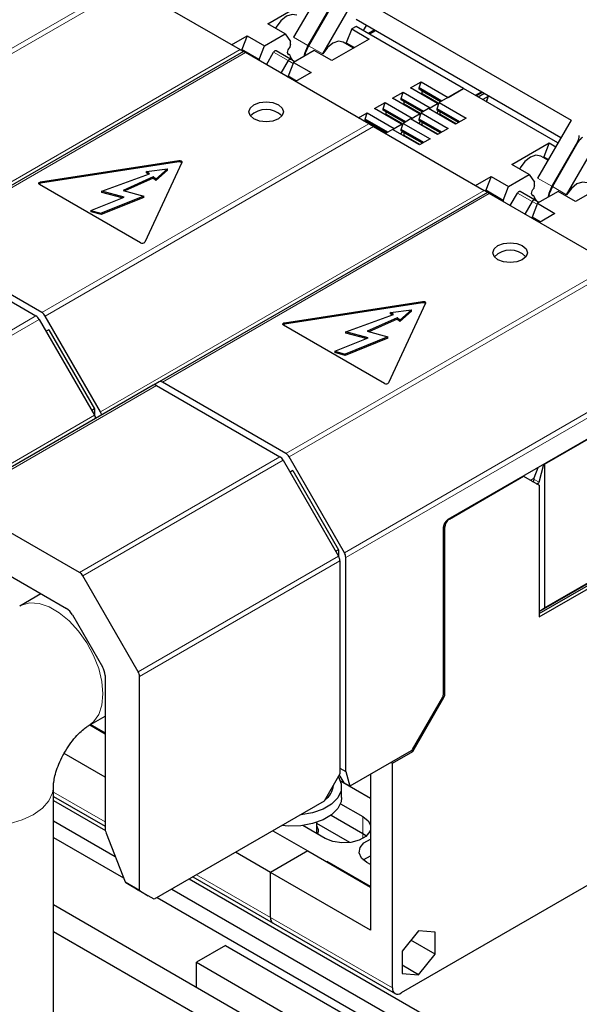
# Model space of a CAD drawing. Header units: millimetres. Extents: x 5 to 418, y 2 to 292.
# Tile 28 of 35: x 360 to 371, y 110 to 129. Entities that reach past the tile are written whole.
import ezdxf

# ---------------------------------------------------------------- set-up
doc = ezdxf.new("R2010")
doc.units = ezdxf.units.MM

msp = doc.modelspace()

# ---------------------------------------------------------------- linework, layer by layer
at = {"color": 7, "linetype": 'Continuous', "lineweight": 18}
for p, q in [((355.907, 126.229), (362.275, 129.9052)), ((355.971, 126.1615), (362.3655, 129.8529)), ((365.842, 128.6901), (365.5648, 128.8501)), ((364.5222, 128.6077), (357.0494, 124.2937)), ((364.624, 128.5491), (358.2561, 124.8729)), ((365.1751, 128.5578), (365.458, 128.3945)), ((365.8533, 128.6836), (366.1305, 128.5235)), ((365.458, 128.3945), (365.5562, 128.3378)), ((368.3944, 127.566), (368.07, 127.7533)), ((368.0437, 127.3635), (367.7193, 127.5508)), ((367.693, 127.1611), (367.3685, 127.3484)), ((368.7375, 127.1655), (368.4207, 127.3484)), ((360.6588, 123.4859), (367.0268, 127.162)), ((360.7228, 123.4183), (367.1173, 127.1098)), ((368.3867, 126.9631), (368.07, 127.1459)), ((368.036, 126.7606), (367.7193, 126.9434)), ((371.1159, 126.8234), (371.0917, 126.8094)), ((363.3251, 126.42), (363.3251, 126.4461)), ((360.636, 126.004), (360.636, 126.0302)), ((370.5938, 125.947), (370.3166, 126.107)), ((369.274, 125.8645), (361.8011, 121.5506)), ((369.9269, 125.8147), (370.2097, 125.6514)), ((370.6051, 125.9404), (370.8823, 125.7804)), ((369.3758, 125.806), (363.0078, 122.1298)), ((370.2097, 125.6514), (370.308, 125.5947)), ((365.4105, 120.7427), (371.7785, 124.4189)), ((365.4745, 120.6752), (371.869, 124.3666)), ((368.0769, 123.6769), (368.0769, 123.703)), ((356.6424, 121.1673), (360.5456, 123.4206)), ((356.7064, 121.0997), (360.6096, 123.353)), ((365.3878, 123.2609), (365.3878, 123.287)), ((374.0257, 123.1214), (366.5529, 118.8074)), ((366.5794, 118.7182), (374.1162, 123.0691)), ((362.8947, 122.0645), (358.9914, 119.8112)), ((361.688, 121.4852), (357.7848, 119.232)), ((361.3942, 118.4241), (365.2974, 120.6774)), ((361.4582, 118.3566), (365.3614, 120.6099)), ((370.3444, 120.1817), (370.2468, 120.238)), ((368.4824, 119.3218), (368.5084, 119.3068)), ((368.5932, 119.4668), (368.5989, 119.4635)), ((366.4398, 118.7421), (362.5365, 116.4888)), ((362.563, 116.3996), (366.4663, 118.6529)), ((368.5084, 116.0415), (368.4801, 116.0579)), ((368.4918, 115.9858), (368.4702, 115.9983)), ((360.8863, 114.1438), (361.8899, 113.5644)), ((366.9132, 113.3424), (366.9132, 113.669)), ((366.9132, 113.3424), (366.9132, 113.2445)), ((362.2812, 112.3966), (362.563, 112.2339)), ((365.1143, 111.703), (363.6712, 112.5361)), ((362.297, 112.3766), (362.5697, 112.2192)), ((365.1143, 111.703), (367.4902, 110.3315))]:
    msp.add_line(p, q, dxfattribs=at)
at = {"color": 7, "linetype": 'Continuous', "lineweight": 25}
for p, q in [((362.3655, 129.8529), (364.5222, 128.6077)), ((366.2174, 129.9804), (365.5648, 128.8501)), ((366.1305, 128.5235), (366.783, 129.6538)), ((366.783, 129.6538), (370.9691, 127.2372)), ((365.0607, 129.1119), (365.7901, 129.533)), ((366.3399, 129.5525), (365.842, 128.6901)), ((366.3512, 129.546), (365.8533, 128.6836)), ((365.4001, 128.916), (365.0607, 129.1119)), ((370.7691, 126.8908), (366.783, 129.1919)), ((366.9265, 128.9784), (366.9831, 129.0764)), ((364.3547, 128.7044), (364.6588, 128.8799)), ((364.6588, 128.8799), (364.5542, 128.6106)), ((364.6588, 128.8799), (364.9982, 128.684)), ((364.9982, 128.684), (365.4001, 128.916)), ((365.4001, 128.916), (365.5046, 128.7673)), ((366.6952, 129.0105), (366.5907, 128.7412)), ((366.783, 129.0612), (366.6952, 129.0105)), ((366.6952, 129.0105), (367.0346, 128.8146)), ((368.8761, 127.853), (366.783, 129.0612)), ((367.1338, 128.9894), (367.0207, 128.9241)), ((367.1565, 128.9763), (367.0433, 128.911)), ((365.5046, 128.7124), (365.5046, 128.7673)), ((367.0346, 128.8146), (366.3052, 128.3935)), ((366.7305, 128.639), (366.5305, 128.7545)), ((366.5907, 128.7412), (366.7491, 128.6498)), ((366.5907, 128.7197), (366.5907, 128.7412)), ((364.5865, 128.5707), (358.1921, 124.8793)), ((364.5542, 128.5892), (364.5542, 128.6106)), ((364.8937, 128.4146), (364.5542, 128.6106)), ((367.0268, 127.162), (364.624, 128.5491)), ((364.8937, 128.4146), (364.9982, 128.684)), ((365.0336, 128.3127), (365.1751, 128.5578)), ((365.506, 128.4222), (365.2231, 128.5855)), ((365.4889, 128.5034), (365.4536, 128.5238)), ((365.9658, 128.5894), (365.5639, 128.3574)), ((366.3052, 128.3935), (365.9658, 128.5894)), ((364.8937, 128.4146), (364.8937, 128.3935)), ((365.458, 128.3945), (365.3164, 128.1494)), ((365.5639, 128.3574), (365.4593, 128.0881)), ((365.5911, 128.3731), (365.506, 128.4222)), ((365.5639, 128.3574), (365.9033, 128.1615)), ((365.9033, 128.1615), (365.5994, 127.986)), ((365.6177, 127.9966), (365.4593, 128.0881)), ((365.4593, 128.0669), (365.4593, 128.0881)), ((367.8437, 127.8644), (368.0473, 127.9819)), ((368.0078, 127.8611), (368.0473, 127.9819)), ((368.0473, 127.9819), (368.5734, 127.6782)), ((367.493, 127.6619), (367.6966, 127.7795)), ((367.657, 127.6586), (367.6966, 127.7795)), ((367.6966, 127.7795), (368.2227, 127.4758)), ((368.3698, 127.5607), (367.8437, 127.8644)), ((368.449, 127.6064), (368.0078, 127.8611)), ((368.0078, 127.835), (368.0078, 127.8611)), ((368.4263, 127.5933), (368.0078, 127.835)), ((368.07, 127.799), (368.0078, 127.835)), ((368.4263, 127.5933), (368.07, 127.799)), ((368.07, 127.7533), (368.07, 127.799)), ((368.8761, 127.853), (368.398, 127.577)), ((368.5734, 127.6782), (368.8761, 127.853)), ((370.7125, 126.7928), (368.8761, 127.853)), ((369.108, 127.7191), (369.2212, 127.7844)), ((369.2385, 127.7744), (369.1254, 127.709)), ((369.1593, 127.6894), (369.2725, 127.7548)), ((367.1423, 127.4595), (367.3459, 127.577)), ((367.3063, 127.4562), (367.3459, 127.577)), ((367.3459, 127.577), (367.872, 127.2733)), ((368.0191, 127.3582), (367.493, 127.6619)), ((368.0982, 127.4039), (367.657, 127.6586)), ((367.657, 127.6325), (367.657, 127.6586)), ((368.0756, 127.3909), (367.657, 127.6325)), ((367.7193, 127.5966), (367.657, 127.6325)), ((368.0756, 127.3909), (367.7193, 127.5966)), ((367.7193, 127.5508), (367.7193, 127.5966)), ((368.2227, 127.4758), (368.3698, 127.5607)), ((368.3585, 127.4562), (368.398, 127.577)), ((368.3839, 127.5339), (368.3698, 127.5607)), ((368.398, 127.577), (368.9241, 127.2733)), ((369.3539, 127.6972), (369.2498, 127.6372)), ((369.3539, 127.6972), (369.3137, 127.6003)), ((366.8269, 127.2774), (366.9951, 127.3745)), ((366.9556, 127.2537), (366.9951, 127.3745)), ((366.9951, 127.3745), (367.5212, 127.0708)), ((367.6684, 127.1558), (367.1423, 127.4595)), ((367.7475, 127.2015), (367.3063, 127.4562)), ((367.3063, 127.43), (367.3063, 127.4562)), ((367.7249, 127.1884), (367.3063, 127.43)), ((367.3685, 127.3941), (367.3063, 127.43)), ((367.7249, 127.1884), (367.3685, 127.3941)), ((367.3685, 127.3484), (367.3685, 127.3941)), ((367.872, 127.2733), (368.0191, 127.3582)), ((368.0078, 127.2537), (368.0473, 127.3745)), ((368.0332, 127.3314), (368.0191, 127.3582)), ((368.1945, 127.4595), (368.0473, 127.3745)), ((368.0473, 127.3745), (368.5734, 127.0708)), ((368.7205, 127.1558), (368.1945, 127.4595)), ((368.2227, 127.4758), (368.2137, 127.4484)), ((368.3557, 127.3664), (368.3839, 127.4153)), ((368.7997, 127.2015), (368.3585, 127.4562)), ((368.3585, 127.43), (368.3585, 127.4562)), ((368.7771, 127.1884), (368.3585, 127.43)), ((368.4207, 127.3941), (368.3585, 127.43)), ((368.7771, 127.1884), (368.4207, 127.3941)), ((368.4207, 127.3484), (368.4207, 127.3941)), ((367.3968, 126.999), (366.9556, 127.2537)), ((366.9556, 127.2276), (366.9556, 127.2537)), ((367.3742, 126.9859), (366.9556, 127.2276)), ((367.0178, 127.1916), (366.9556, 127.2276)), ((367.3742, 126.9859), (367.0178, 127.1916)), ((367.0178, 127.1672), (367.0178, 127.1916)), ((367.5212, 127.0708), (367.6684, 127.1558)), ((367.657, 127.0512), (367.6966, 127.1721)), ((367.6825, 127.129), (367.6684, 127.1558)), ((367.8437, 127.257), (367.6966, 127.1721)), ((367.6966, 127.1721), (368.2227, 126.8684)), ((368.3698, 126.9533), (367.8437, 127.257)), ((367.872, 127.2733), (367.863, 127.2459)), ((368.005, 127.1639), (368.0332, 127.2129)), ((368.449, 126.999), (368.0078, 127.2537)), ((368.0078, 127.2276), (368.0078, 127.2537)), ((368.4263, 126.9859), (368.0078, 127.2276)), ((368.07, 127.1916), (368.0078, 127.2276)), ((368.4263, 126.9859), (368.07, 127.1916)), ((368.07, 127.1459), (368.07, 127.1916)), ((368.9241, 127.2733), (368.7205, 127.1558)), ((370.9691, 127.2372), (370.3166, 126.107)), ((367.1173, 127.1098), (369.274, 125.8645)), ((367.493, 127.0545), (367.353, 126.9737)), ((368.0191, 126.7508), (367.493, 127.0545)), ((367.5212, 127.0708), (367.5123, 127.0434)), ((367.6542, 126.9615), (367.6825, 127.0104)), ((368.0982, 126.7965), (367.657, 127.0512)), ((367.657, 127.0251), (367.657, 127.0512)), ((368.0756, 126.7835), (367.657, 127.0251)), ((367.7193, 126.9892), (367.657, 127.0251)), ((368.0756, 126.7834), (367.7193, 126.9892)), ((367.7193, 126.9434), (367.7193, 126.9892)), ((368.5734, 127.0708), (368.3698, 126.9533)), ((368.2227, 126.8684), (368.0191, 126.7508)), ((369.8124, 126.3688), (370.5419, 126.7899)), ((370.5419, 126.7899), (370.4374, 126.5205)), ((370.5419, 126.7899), (370.6686, 126.7168)), ((371.0917, 126.8094), (370.5938, 125.947)), ((371.103, 126.8028), (370.6051, 125.9404)), ((370.8823, 125.7804), (371.5348, 126.9107)), ((360.636, 126.0302), (363.3251, 126.4461)), ((363.3251, 126.42), (360.636, 126.004)), ((363.3839, 126.4122), (362.6634, 124.8598)), ((370.5166, 126.4534), (370.3771, 126.5338)), ((370.4374, 126.4991), (370.4374, 126.5205)), ((370.4374, 126.5205), (370.5259, 126.4695)), ((362.7001, 126.2339), (363.1059, 126.2858)), ((362.7547, 126.189), (362.7001, 126.2339)), ((362.7001, 126.2078), (362.7001, 126.2339)), ((362.7326, 126.181), (362.7001, 126.2078)), ((363.1059, 126.2858), (362.8826, 126.0835)), ((363.1059, 126.2597), (362.8826, 126.0573)), ((363.1059, 126.2597), (363.1059, 126.2858)), ((370.1518, 126.1729), (369.8124, 126.3688)), ((361.8267, 125.8542), (362.7547, 126.189)), ((362.8281, 126.1284), (362.2429, 125.8645)), ((362.8281, 126.1023), (362.2791, 125.8547)), ((362.8826, 126.0835), (362.8281, 126.1284)), ((362.8281, 126.1023), (362.8281, 126.1284)), ((362.8826, 126.0573), (362.8281, 126.1023)), ((362.8826, 126.0573), (362.8826, 126.0835)), ((369.1065, 125.9613), (369.4105, 126.1368)), ((369.4105, 126.1368), (369.306, 125.8674)), ((369.4105, 126.1368), (369.7499, 125.9409)), ((369.7499, 125.9409), (370.1518, 126.1729)), ((370.1518, 126.1729), (370.2564, 126.0242)), ((370.2564, 125.9693), (370.2564, 126.0242)), ((371.7864, 126.0715), (371.0569, 125.6504)), ((362.5831, 124.8474), (360.6145, 125.9838)), ((362.2622, 125.737), (361.8267, 125.8542)), ((361.8267, 125.8281), (361.8267, 125.8542)), ((362.2234, 125.7213), (361.8267, 125.8281)), ((362.2429, 125.8645), (362.6447, 125.7563)), ((369.3383, 125.8276), (362.9438, 122.1361)), ((369.306, 125.846), (369.306, 125.8674)), ((369.6454, 125.6715), (369.306, 125.8674)), ((369.6454, 125.6715), (369.7499, 125.9409)), ((369.7853, 125.5695), (369.9269, 125.8147)), ((370.2577, 125.6791), (369.9749, 125.8424)), ((370.7175, 125.8463), (370.3156, 125.6143)), ((371.0569, 125.6504), (370.7175, 125.8463)), ((361.6141, 125.475), (362.2622, 125.737)), ((362.6447, 125.7563), (361.8151, 125.4209)), ((362.6447, 125.7302), (361.8151, 125.3948)), ((362.6447, 125.7302), (362.6447, 125.7563)), ((371.7785, 124.4189), (369.3758, 125.806)), ((369.6454, 125.6715), (369.6454, 125.6503)), ((370.2097, 125.6514), (370.0682, 125.4063)), ((370.2407, 125.7603), (370.2054, 125.7807)), ((370.3428, 125.63), (370.2577, 125.6791)), ((361.6141, 125.475), (361.8151, 125.4209)), ((361.6141, 125.475), (361.6141, 125.4489)), ((361.8151, 125.3948), (361.6141, 125.4489)), ((370.3156, 125.6143), (370.2111, 125.3449)), ((370.3156, 125.6143), (370.655, 125.4183)), ((361.8151, 125.3948), (361.8151, 125.4209)), ((370.3695, 125.2535), (370.2111, 125.3449)), ((370.2111, 125.3238), (370.2111, 125.3449)), ((370.655, 125.4183), (370.3511, 125.2429)), ((360.6588, 123.4859), (358.2561, 124.8729)), ((358.1429, 124.8076), (360.5456, 123.4206)), ((365.3878, 123.287), (368.0769, 123.703)), ((368.0769, 123.6769), (365.3878, 123.2609)), ((368.1357, 123.6691), (367.4151, 122.1167)), ((367.4519, 123.4908), (367.8577, 123.5427)), ((367.8577, 123.5427), (367.6344, 123.3403)), ((367.8577, 123.5166), (367.6344, 123.3142)), ((367.8577, 123.5166), (367.8577, 123.5427)), ((360.6096, 123.353), (361.688, 121.4852)), ((361.8011, 121.5506), (360.7228, 123.4183)), ((366.5784, 123.1111), (367.5064, 123.4458)), ((367.5798, 123.3853), (366.9946, 123.1213)), ((367.5798, 123.3592), (367.0309, 123.1116)), ((367.5064, 123.4458), (367.4519, 123.4908)), ((367.4519, 123.4646), (367.4519, 123.4908)), ((367.4844, 123.4379), (367.4519, 123.4646)), ((367.6344, 123.3403), (367.5798, 123.3853)), ((367.5798, 123.3592), (367.5798, 123.3853)), ((367.6344, 123.3142), (367.5798, 123.3592)), ((367.6344, 123.3142), (367.6344, 123.3403)), ((360.7963, 123.1525), (360.7431, 123.1218)), ((360.7963, 123.1525), (361.6862, 121.611)), ((367.3348, 122.1042), (365.3662, 123.2407)), ((366.3659, 122.7319), (367.0139, 122.9938)), ((367.3965, 123.0132), (366.5668, 122.6778)), ((367.3965, 122.987), (366.5668, 122.6517)), ((367.0139, 122.9938), (366.5784, 123.1111)), ((366.5784, 123.0849), (366.5784, 123.1111)), ((366.9751, 122.9782), (366.5784, 123.0849)), ((366.9946, 123.1213), (367.3965, 123.0132)), ((367.3965, 122.987), (367.3965, 123.0132)), ((366.3659, 122.7319), (366.5668, 122.6778)), ((366.3659, 122.7319), (366.3659, 122.7058)), ((366.5668, 122.6517), (366.3659, 122.7058)), ((366.5668, 122.6517), (366.5668, 122.6778)), ((373.6747, 122.4003), (368.5706, 119.4538)), ((370.4482, 120.5311), (373.6185, 122.3613)), ((362.8307, 122.0708), (358.9274, 119.8175)), ((362.9438, 122.1361), (362.8318, 122.0714)), ((362.8947, 122.0645), (365.2974, 120.6774)), ((365.4105, 120.7427), (363.0078, 122.1298)), ((361.6862, 121.611), (361.6331, 121.5803)), ((361.6862, 121.611), (361.6862, 121.4883)), ((366.5529, 118.8074), (365.4745, 120.6752)), ((365.3614, 120.6099), (366.4398, 118.7421)), ((370.2474, 120.2652), (370.3297, 120.4692)), ((370.3444, 120.1817), (370.4411, 120.5308)), ((370.4387, 120.5322), (370.4411, 120.5308)), ((370.4411, 120.5308), (370.4482, 120.5311)), ((370.4482, 120.5311), (370.4482, 117.7348)), ((365.548, 120.4093), (365.4949, 120.3787)), ((365.548, 120.4093), (366.438, 118.8679)), ((368.5989, 119.4635), (370.0433, 120.2974)), ((370.0433, 120.2974), (370.0377, 120.3007)), ((370.0433, 120.2974), (370.3469, 120.1221)), ((370.1791, 120.219), (370.2472, 120.2583)), ((370.2468, 120.238), (370.2474, 120.2652)), ((370.3242, 120.1626), (370.3242, 120.1352)), ((370.3469, 120.1221), (370.3469, 117.5592)), ((361.3942, 118.4241), (358.9914, 119.8112)), ((370.3469, 117.6637), (373.8767, 119.7015)), ((370.3469, 117.6245), (373.9107, 119.6819)), ((370.4482, 117.7348), (373.8659, 119.7077)), ((370.3469, 117.5592), (373.9672, 119.6492)), ((368.4801, 119.297), (368.4801, 116.0318)), ((368.5084, 116.0415), (368.5084, 119.3068)), ((359.2489, 118.8134), (361.1368, 117.7235)), ((366.438, 118.8679), (366.3848, 118.8372)), ((366.438, 118.8679), (366.438, 118.7452)), ((366.5794, 114.5502), (366.5794, 118.7182)), ((366.4663, 118.6529), (366.4663, 114.5034)), ((362.5365, 116.4888), (361.4582, 118.3566)), ((360.6422, 118.009), (360.228, 117.7699)), ((361.2568, 117.5969), (361.8402, 116.5864)), ((370.3469, 117.666), (370.4482, 117.7348)), ((361.8899, 116.4191), (361.8899, 113.4577)), ((362.563, 112.2339), (362.563, 116.3996)), ((367.881, 114.9779), (368.4702, 115.9983)), ((367.8861, 114.9367), (368.4918, 115.9858)), ((361.5719, 115.442), (361.8899, 115.6255)), ((361.5926, 115.4539), (361.8899, 115.2823)), ((361.8899, 115.2953), (361.6038, 115.4604)), ((361.8899, 114.4398), (361.0937, 114.8994)), ((367.857, 114.9526), (366.6572, 114.2599)), ((367.4902, 114.7081), (367.8861, 114.9367)), ((367.8578, 114.953), (367.8861, 114.9367)), ((367.4619, 114.7244), (367.4902, 114.7081)), ((367.4902, 110.3315), (367.4902, 114.7081)), ((366.4663, 114.5034), (366.16, 113.9729)), ((366.4663, 114.6155), (366.5794, 114.5502)), ((366.5794, 114.5502), (366.6572, 114.2599)), ((366.4541, 114.4824), (366.4612, 114.4559)), ((366.4612, 114.4559), (366.544, 114.3252)), ((367.0602, 114.0217), (366.4795, 114.357)), ((366.6572, 114.2599), (366.544, 114.3252)), ((367.0602, 114.4926), (367.0602, 111.455)), ((360.8863, 108.5778), (360.8863, 114.2544)), ((366.3385, 114.2797), (366.3385, 114.2821)), ((366.4985, 114.038), (366.4985, 114.2471)), ((360.8863, 114.0626), (361.8899, 113.4833)), ((360.8863, 113.9805), (361.8971, 113.397)), ((366.16, 113.9729), (362.8459, 112.0597)), ((366.4768, 113.9209), (366.9132, 113.669)), ((360.8863, 113.5885), (362.0878, 112.8949)), ((366.0185, 113.3364), (366.0185, 113.5581)), ((366.2968, 113.6982), (366.9132, 113.3424)), ((361.9126, 113.3465), (362.2812, 112.3966)), ((365.159, 113.3951), (365.844, 112.9996)), ((366.1778, 113.2445), (365.7415, 113.4964)), ((366.6572, 113.1636), (366.0185, 113.5322)), ((366.9132, 113.3424), (366.9818, 113.2934)), ((360.8863, 113.2618), (362.2512, 112.4738)), ((365.1143, 112.5784), (364.4293, 112.9738)), ((365.844, 112.9996), (365.1143, 112.5784)), ((365.844, 112.9996), (367.0602, 112.2975)), ((366.2061, 112.7906), (366.2174, 112.7971)), ((367.0602, 112.3105), (366.2174, 112.7971)), ((366.2174, 112.7841), (366.2174, 112.7971)), ((367.0602, 112.735), (366.9923, 112.7742)), ((365.1143, 111.703), (365.1143, 112.5784)), ((367.0602, 111.455), (365.1143, 112.5784)), ((363.5297, 112.4545), (371.0823, 108.0945)), ((363.6008, 112.4955), (365.164, 111.5931)), ((371.5518, 112.4802), (367.6599, 110.2335)), ((362.5007, 112.259), (362.297, 112.3766)), ((362.5007, 112.259), (362.5291, 112.2426)), ((362.5782, 112.2142), (362.5291, 112.2426)), ((362.8459, 112.0597), (362.5697, 112.2192)), ((362.5782, 112.2142), (362.7327, 112.125)), ((363.1902, 112.2585), (371.0823, 107.7025)), ((362.8459, 112.0597), (362.7327, 112.125)), ((362.9072, 112.0951), (371.0257, 107.4084)), ((360.8863, 111.9554), (373.0056, 104.9591)), ((360.8863, 111.4329), (372.553, 104.6978)), ((365.164, 111.5931), (367.5399, 110.2216)), ((367.9993, 111.4473), (367.6768, 111.0461)), ((368.3217, 111.4184), (367.9993, 111.4473)), ((368.3217, 110.9885), (367.8496, 111.261)), ((368.3217, 110.9885), (368.3217, 111.4184)), ((364.2375, 111.1573), (363.6718, 110.8308)), ((364.2375, 111.1573), (371.0257, 107.2386)), ((367.6768, 111.0461), (367.6768, 110.6162)), ((367.9993, 110.5874), (368.3217, 110.9885)), ((363.6718, 110.3474), (363.6718, 110.8308)), ((363.6718, 110.8308), (370.46, 106.912)), ((367.9993, 110.5874), (367.6768, 110.7735)), ((367.6768, 110.6162), (367.9993, 110.5874))]:
    msp.add_line(p, q, dxfattribs=at)
at = {"color": 7, "linetype": 'Continuous', "lineweight": 25, "flags": 128}
for points in [[(365.6254, 129.277), (365.5336, 129.2948), (365.4254, 129.2572), (365.3172, 129.1698), (365.2254, 129.046), (365.2132, 129.0239)], [(365.842, 128.6901), (365.7807, 128.5487), (365.7638, 128.4728)], [(366.5305, 128.7545), (366.4387, 128.7723), (366.3305, 128.7347), (366.2223, 128.6473), (366.1305, 128.5235)], [(365.2231, 128.5855), (365.218, 128.5874), (365.2121, 128.5877), (365.2057, 128.5862), (365.1991, 128.5831), (365.1925, 128.5786), (365.1861, 128.5727), (365.1803, 128.5657), (365.1751, 128.5578)], [(365.4889, 128.5034), (365.4722, 128.5057), (365.4592, 128.5152), (365.4509, 128.5309), (365.448, 128.5517), (365.4509, 128.5758), (365.4592, 128.6012), (365.4722, 128.6257), (365.4889, 128.6473)], [(365.8533, 128.6836), (365.792, 128.5422), (365.7774, 128.4807)], [(365.506, 128.4222), (365.5008, 128.4241), (365.495, 128.4244), (365.4886, 128.4229), (365.482, 128.4199), (365.4753, 128.4153), (365.469, 128.4094), (365.4631, 128.4024), (365.458, 128.3945)], [(365.458, 128.3945), (365.4631, 128.4024), (365.469, 128.4094), (365.4753, 128.4153), (365.482, 128.4199), (365.4886, 128.4229), (365.495, 128.4244), (365.5008, 128.4241), (365.506, 128.4222)], [(365.267, 127.2589), (365.158, 127.2169), (365.0294, 127.2021), (364.9008, 127.2169), (364.7918, 127.2589), (364.719, 127.3218), (364.6934, 127.3961), (364.719, 127.4703), (364.7918, 127.5332), (364.9008, 127.5753), (365.0294, 127.59), (365.158, 127.5753), (365.267, 127.5332), (365.3398, 127.4703), (365.3654, 127.3961), (365.3398, 127.3218), (365.267, 127.2589)], [(369.3293, 127.5913), (369.3379, 127.6417), (369.3572, 127.7058)], [(363.3251, 126.4461), (363.3376, 126.4471), (363.35, 126.4461), (363.3616, 126.4434), (363.3715, 126.439), (363.3791, 126.4332), (363.3839, 126.4265), (363.3856, 126.4194), (363.3839, 126.4122)], [(370.3771, 126.5338), (370.2854, 126.5517), (370.1772, 126.514), (370.0689, 126.4267), (369.9772, 126.3029), (369.9649, 126.2808)], [(360.6145, 125.9838), (360.6068, 125.9895), (360.6021, 125.9962), (360.6004, 126.0034), (360.6021, 126.0106), (360.6068, 126.0173), (360.6145, 126.023), (360.6244, 126.0274), (360.636, 126.0302)], [(371.2822, 126.0113), (371.1905, 126.0292), (371.0823, 125.9915), (370.974, 125.9042), (370.8823, 125.7804)], [(369.9749, 125.8424), (369.9697, 125.8443), (369.9639, 125.8445), (369.9575, 125.8431), (369.9509, 125.84), (369.9443, 125.8354), (369.9379, 125.8295), (369.932, 125.8225), (369.9269, 125.8147)], [(370.2407, 125.7603), (370.224, 125.7626), (370.2109, 125.772), (370.2026, 125.7878), (370.1998, 125.8086), (370.2026, 125.8327), (370.2109, 125.8581), (370.224, 125.8825), (370.2407, 125.9041)], [(370.5938, 125.947), (370.5324, 125.8056), (370.5155, 125.7297)], [(370.6051, 125.9404), (370.5438, 125.7991), (370.5292, 125.7376)], [(370.2577, 125.6791), (370.2526, 125.681), (370.2467, 125.6812), (370.2403, 125.6798), (370.2337, 125.6767), (370.2271, 125.6722), (370.2207, 125.6663), (370.2149, 125.6592), (370.2097, 125.6514)], [(370.2097, 125.6514), (370.2149, 125.6592), (370.2207, 125.6663), (370.2271, 125.6722), (370.2337, 125.6767), (370.2403, 125.6798), (370.2467, 125.6812), (370.2526, 125.681), (370.2577, 125.6791)], [(370.0188, 124.5158), (369.9098, 124.4737), (369.7812, 124.459), (369.6526, 124.4737), (369.5436, 124.5158), (369.4708, 124.5787), (369.4452, 124.6529), (369.4708, 124.7272), (369.5436, 124.7901), (369.6526, 124.8321), (369.7812, 124.8469), (369.9098, 124.8321), (370.0188, 124.7901), (370.0916, 124.7272), (370.1172, 124.6529), (370.0916, 124.5787), (370.0188, 124.5158)], [(368.0769, 123.703), (368.0893, 123.7039), (368.1017, 123.703), (368.1133, 123.7002), (368.1233, 123.6958), (368.1309, 123.6901), (368.1357, 123.6834), (368.1373, 123.6762), (368.1357, 123.6691)], [(365.3662, 123.2407), (365.3586, 123.2464), (365.3538, 123.2531), (365.3522, 123.2603), (365.3538, 123.2674), (365.3586, 123.2741), (365.3662, 123.2799), (365.3762, 123.2843), (365.3878, 123.287)], [(366.4338, 114.4471), (366.4372, 114.442), (366.4929, 114.3068), (366.4887, 114.1679), (366.4248, 114.034), (366.3051, 113.9135), (366.1374, 113.8139), (365.9319, 113.7415), (365.7018, 113.7009), (365.6864, 113.6995)], [(366.4985, 114.038), (366.4887, 113.9589), (366.4248, 113.825), (366.3051, 113.7044), (366.1374, 113.6049), (365.9319, 113.5325), (365.7018, 113.4919), (365.4614, 113.4856), (365.3347, 113.4965)], [(366.9132, 113.669), (367.0167, 113.5836), (367.0602, 113.4992)], [(366.0397, 113.3242), (366.0486, 113.4106), (366.0185, 113.4876)], [(367.0602, 113.4143), (367.0477, 113.3791), (366.9714, 113.2846), (366.8437, 113.2108), (366.68, 113.1668), (366.5001, 113.1577), (366.3257, 113.1847), (366.1778, 113.2445)], [(366.9923, 112.7742), (366.8888, 112.8596), (366.842, 112.9603), (366.8578, 113.0642), (366.9341, 113.1587), (367.0602, 113.2318)], [(366.9237, 112.8232), (366.9341, 112.8321), (367.0602, 112.9051)], [(366.9237, 112.8232), (366.9341, 112.8321), (367.0602, 112.9051)]]:
    msp.add_lwpolyline(points, dxfattribs=at)
at = {"color": 7, "linetype": 'Continuous', "lineweight": 18, "flags": 128}
for points in [[(360.2299, 117.771), (360.264, 117.7886), (360.4247, 117.8306), (360.6062, 117.8192), (360.8006, 117.7547), (360.9993, 117.64), (361.1936, 117.4801), (361.3751, 117.282), (361.5358, 117.0544), (361.6688, 116.8071), (361.7681, 116.5511), (361.8295, 116.2975), (361.8503, 116.0573), (361.8295, 115.8411), (361.7681, 115.6584), (361.6688, 115.517), (361.5743, 115.4434)], [(358.1983, 114.2543), (358.2001, 114.2138), (358.2441, 114.0536), (358.3448, 113.9022), (358.4978, 113.7661), (358.6965, 113.6515), (358.9321, 113.5631), (359.1944, 113.505), (359.4719, 113.4796), (359.7525, 113.4881), (360.0239, 113.5301), (360.2743, 113.6037), (360.4926, 113.7058), (360.6694, 113.8319), (360.797, 113.9764), (360.8697, 114.133), (360.8862, 114.2464)]]:
    msp.add_lwpolyline(points, dxfattribs=at)
at = {"color": 7, "linetype": 'Continuous', "lineweight": 25}
for centre, radius, start, end in [((366.0337, 128.5505), 0.5533, 162.99053, 169.93284), ((365.6563, 128.5311), 0.1696, 189.37606, 237.37528), ((368.0177, 127.7544), 0.0522, 339.11681, 358.81851), ((367.667, 127.5519), 0.0522, 339.11681, 358.81851), ((365.0294, 127.0047), 0.4386, 45.51779, 134.48221), ((367.3163, 127.3495), 0.0522, 339.11681, 358.81851), ((368.3685, 127.3495), 0.0522, 339.11681, 358.81851), ((368.0177, 127.147), 0.0522, 339.11681, 358.81851), ((367.667, 126.9445), 0.0522, 339.11681, 358.81851), ((363.3392, 126.3605), 0.0612, 47.17916, 103.27115), ((360.6404, 125.9549), 0.0493, 95.1289, 134.09832), ((370.7855, 125.8074), 0.5533, 162.99053, 169.93284), ((370.408, 125.7879), 0.1696, 189.37606, 237.37528), ((362.6158, 124.9015), 0.0632, 238.81307, 318.77301), ((369.7812, 124.2616), 0.4386, 45.51779, 134.48221), ((368.0909, 123.6173), 0.0612, 47.17916, 103.27115), ((360.4479, 123.2639), 0.1847, 28.85561, 58.04533), ((360.561, 123.3292), 0.1847, 28.85561, 58.04533), ((365.3922, 123.2118), 0.0493, 95.1289, 134.09832), ((362.8572, 122.0122), 0.0644, 54.38183, 114.31395), ((362.9703, 122.0775), 0.0644, 54.38183, 114.31395), ((367.3676, 122.1583), 0.0632, 238.81307, 318.77301), ((361.5132, 121.3827), 0.2026, 11.96427, 30.39985), ((361.6264, 121.448), 0.2026, 11.96427, 30.39985), ((365.1997, 120.5208), 0.1847, 28.85561, 58.04533), ((365.3128, 120.5861), 0.1847, 28.85561, 58.04533), ((370.2237, 120.2202), 0.0244, 257.31461, 330.8569), ((370.303, 120.1743), 0.0243, 256.41987, 331.01373), ((368.6766, 119.288), 0.1967, 122.60548, 177.39452), ((368.7049, 119.2978), 0.1967, 122.60548, 177.39452), ((366.2817, 118.6466), 0.1847, 1.9565, 31.14373), ((366.3948, 118.7119), 0.1847, 1.9565, 31.14373), ((361.2964, 118.2675), 0.1847, 28.85561, 58.04533), ((360.9535, 117.4298), 0.3462, 28.85561, 58.04533), ((361.5438, 116.4073), 0.3463, 1.9565, 31.14373), ((362.3785, 116.3933), 0.1847, 1.9565, 31.14373), ((368.4109, 116.0341), 0.0693, 328.85627, 358.0435), ((368.393, 116.0455), 0.1154, 328.85627, 358.0435), ((367.8204, 115.0113), 0.0692, 301.95467, 331.14439), ((365.9786, 114.3025), 0.3606, 303.19431, 356.37515), ((362.2023, 113.4637), 0.3125, 181.10815, 202.02116), ((362.5791, 112.2323), 0.0161, 174.37962, 234.30196), ((365.2284, 111.6885), 0.1151, 172.74417, 235.94365), ((365.2319, 111.69), 0.1183, 173.70115, 234.98667), ((367.5936, 110.3147), 0.1048, 170.78596, 309.20329)]:
    msp.add_arc(centre, radius, start, end, dxfattribs=at)
for centre, major_axis, ratio, start_param, end_param in [((364.5222, 128.6077), (0.128, -0.0739), 0.0000704, 1.0458741, 1.570837), ((364.7145, 128.4968), (0.128, -0.0739), 0.0000704, 2.3562351, 3.1416333), ((367.1173, 127.1098), (0.128, -0.0739), 0.0000704, 1.570837, 2.3562351), ((371.0011, 126.8616), (0.0905, 0.1568), 0.5773346, 4.7124296, 5.4978278), ((371.1935, 126.7506), (0.0905, 0.1568), 0.5773346, 0.7854388, 1.570837), ((369.274, 125.8645), (0.128, -0.0739), 0.0000704, 1.0458741, 1.570837), ((369.4663, 125.7537), (0.128, -0.0739), 0.0000704, 2.3562351, 3.1416333), ((370.2432, 120.2189), (0.0025, 0.0355), 0.0751446, 4.4138686, 5.2865333), ((370.3034, 120.1841), (0.0416, 0.0035), 0.6252699, 5.1840421, 6.0567067), ((362.3038, 112.4096), (-0.0079, 0.0357), 0.6978876, 1.7879792, 2.5733774)]:
    msp.add_ellipse(centre, major_axis=major_axis, ratio=ratio, start_param=start_param, end_param=end_param, dxfattribs=at)
msp.add_open_spline([(360.8863, 114.2544), (360.8865, 114.2672), (360.8872, 114.3024), (360.8985, 114.3946), (360.9313, 114.5319), (360.988, 114.6923), (361.0685, 114.8635), (361.1694, 115.0322), (361.283, 115.1846), (361.3981, 115.309), (361.498, 115.3946), (361.5507, 115.4296), (361.5698, 115.4408), (361.5719, 115.442)], degree=3, knots=[0, 0, 0, 0, 0.0553665, 0.1523298, 0.2517606, 0.3552457, 0.4623248, 0.571632, 0.6813421, 0.7893281, 0.894738, 0.9887026, 1, 1, 1, 1], dxfattribs=at)

doc.saveas('drawing.dxf')
